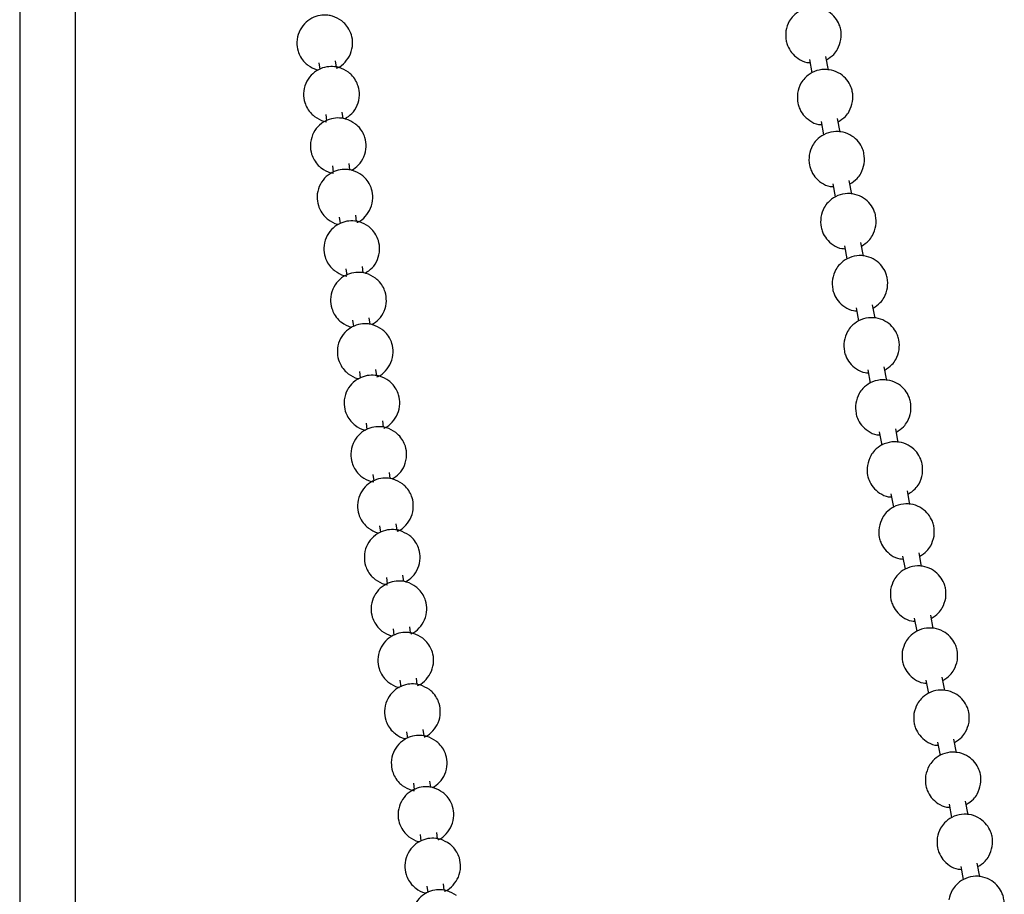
# Model space of a CAD drawing. Header units: millimetres. Extents: x 313 to 1951, y 543 to 2760.
# Tile 55 of 64: x 1664 to 1752, y 2363 to 2442. Entities that reach past the tile are written whole.
import ezdxf

# ---------------------------------------------------------------- set-up
doc = ezdxf.new("R2010")
doc.units = ezdxf.units.MM
doc.header["$LTSCALE"] = 10

msp = doc.modelspace()

# ---------------------------------------------------------------- linework, layer by layer
at = {"color": 7, "linetype": 'Continuous', "lineweight": 25}
for p, q in [((1663.993, 2631.658), (1663.993, 2313.367)), ((1668.993, 2313.365), (1668.993, 2590.948)), ((1690.824, 2437.673), (1690.899, 2437.102)), ((1692.385, 2437.304), (1692.311, 2437.868)), ((1734.81, 2437.976), (1735.032, 2436.794)), ((1736.512, 2437.038), (1736.284, 2438.252)), ((1692.99, 2432.691), (1692.916, 2433.256)), ((1691.429, 2433.061), (1691.504, 2432.49)), ((1735.854, 2432.411), (1736.075, 2431.23)), ((1737.556, 2431.473), (1737.328, 2432.688)), ((1692.034, 2428.448), (1692.109, 2427.877)), ((1693.595, 2428.079), (1693.521, 2428.643)), ((1738.599, 2425.909), (1738.372, 2427.123)), ((1736.897, 2426.847), (1737.119, 2425.665)), ((1692.639, 2423.835), (1692.714, 2423.264)), ((1694.2, 2423.466), (1694.126, 2424.03)), ((1737.941, 2421.282), (1738.163, 2420.101)), ((1739.643, 2420.344), (1739.415, 2421.559)), ((1693.244, 2419.222), (1693.319, 2418.651)), ((1694.805, 2418.853), (1694.731, 2419.417)), ((1738.985, 2415.718), (1739.207, 2414.536)), ((1740.687, 2414.78), (1740.459, 2415.994)), ((1695.41, 2414.24), (1695.336, 2414.805)), ((1693.849, 2414.61), (1693.924, 2414.039)), ((1741.731, 2409.215), (1741.503, 2410.43)), ((1694.454, 2409.997), (1694.529, 2409.426)), ((1696.015, 2409.628), (1695.941, 2410.192)), ((1740.029, 2410.153), (1740.25, 2408.971)), ((1695.059, 2405.384), (1695.134, 2404.813)), ((1696.62, 2405.015), (1696.546, 2405.579)), ((1741.072, 2404.589), (1741.294, 2403.407)), ((1742.774, 2403.651), (1742.547, 2404.865)), ((1695.664, 2400.771), (1695.739, 2400.2)), ((1697.225, 2400.402), (1697.151, 2400.966)), ((1742.116, 2399.024), (1742.338, 2397.842)), ((1743.818, 2398.086), (1743.59, 2399.301)), ((1696.269, 2396.159), (1696.344, 2395.588)), ((1697.83, 2395.789), (1697.756, 2396.354)), ((1743.16, 2393.46), (1743.382, 2392.278)), ((1744.862, 2392.522), (1744.634, 2393.736)), ((1698.435, 2391.177), (1698.361, 2391.741)), ((1696.874, 2391.546), (1696.949, 2390.975)), ((1745.906, 2386.957), (1745.678, 2388.172)), ((1744.204, 2387.895), (1744.425, 2386.713)), ((1697.479, 2386.933), (1697.554, 2386.362)), ((1699.04, 2386.564), (1698.966, 2387.128)), ((1698.084, 2382.32), (1698.159, 2381.749)), ((1699.645, 2381.951), (1699.571, 2382.515)), ((1745.247, 2382.33), (1745.469, 2381.149)), ((1746.95, 2381.393), (1746.722, 2382.607)), ((1698.689, 2377.708), (1698.764, 2377.137)), ((1700.25, 2377.338), (1700.176, 2377.903)), ((1746.291, 2376.766), (1746.513, 2375.584)), ((1747.993, 2375.828), (1747.765, 2377.042)), ((1700.855, 2372.726), (1700.781, 2373.29)), ((1699.294, 2373.095), (1699.369, 2372.524)), ((1749.037, 2370.263), (1748.809, 2371.478)), ((1747.335, 2371.201), (1747.557, 2370.02)), ((1699.899, 2368.482), (1699.974, 2367.911)), ((1701.46, 2368.113), (1701.386, 2368.677)), ((1748.379, 2365.637), (1748.6, 2364.455)), ((1750.081, 2364.699), (1749.853, 2365.913)), ((1700.504, 2363.869), (1700.578, 2363.298)), ((1702.065, 2363.5), (1701.991, 2364.064))]:
    msp.add_line(p, q, dxfattribs=at)
for points, knots in [([(1737.634, 2439.77), (1737.65, 2440.077), (1737.674, 2440.528), (1737.463, 2441.189), (1737.136, 2441.756), (1736.543, 2442.296), (1735.757, 2442.637), (1734.858, 2442.692), (1734.002, 2442.428), (1733.381, 2441.952), (1732.904, 2441.329), (1732.774, 2440.843), (1732.694, 2440.542)], [0, 0, 0, 0, 0.116766, 0.171276, 0.263775, 0.365044, 0.473522, 0.586275, 0.703373, 0.809175, 0.882027, 1, 1, 1, 1]), ([(1692.868, 2441.447), (1692.599, 2441.612), (1692.21, 2441.85), (1691.531, 2441.976), (1690.893, 2441.96), (1690.15, 2441.709), (1689.478, 2441.199), (1688.988, 2440.447), (1688.796, 2439.574), (1688.902, 2438.8), (1689.172, 2438.184), (1689.482, 2437.766), (1689.734, 2437.556), (1689.824, 2437.48)], [0, 0, 0, 0, 0.119423, 0.172466, 0.26263, 0.361362, 0.468243, 0.580455, 0.69827, 0.803283, 0.874468, 0.954709, 1, 1, 1, 1]), ([(1692.398, 2437.211), (1692.433, 2437.223), (1692.734, 2437.319), (1693.208, 2437.743), (1693.706, 2438.475), (1693.895, 2439.353), (1693.79, 2440.127), (1693.52, 2440.743), (1693.21, 2441.161), (1692.958, 2441.371), (1692.868, 2441.447)], [0, 0, 0, 0, 0.021607, 0.185349, 0.357258, 0.53775, 0.69863, 0.807685, 0.930615, 1, 1, 1, 1]), ([(1732.694, 2440.542), (1732.678, 2440.234), (1732.654, 2439.783), (1732.865, 2439.123), (1733.192, 2438.552), (1733.787, 2438.028), (1734.383, 2437.72), (1734.764, 2437.711), (1734.86, 2437.709)], [0, 0, 0, 0, 0.228808, 0.335623, 0.516878, 0.715318, 0.927885, 1, 1, 1, 1]), ([(1736.34, 2437.953), (1736.568, 2438.102), (1736.955, 2438.357), (1737.423, 2438.985), (1737.553, 2439.47), (1737.634, 2439.77)], [0, 0, 0, 0, 0.352082, 0.599442, 1, 1, 1, 1]), ([(1693.472, 2436.834), (1693.204, 2436.999), (1692.815, 2437.237), (1692.136, 2437.363), (1691.498, 2437.347), (1690.755, 2437.096), (1690.083, 2436.586), (1689.593, 2435.835), (1689.401, 2434.962), (1689.507, 2434.187), (1689.777, 2433.571), (1690.087, 2433.153), (1690.338, 2432.943), (1690.429, 2432.867)], [0, 0, 0, 0, 0.119423, 0.172466, 0.26263, 0.361362, 0.468243, 0.580455, 0.69827, 0.803283, 0.874468, 0.954709, 1, 1, 1, 1]), ([(1689.824, 2437.48), (1690.09, 2437.304), (1690.385, 2437.109), (1690.725, 2437.046), (1690.759, 2437.04)], [0, 0, 0, 0, 0.901532, 1, 1, 1, 1]), ([(1693.143, 2432.661), (1693.365, 2432.807), (1693.835, 2433.115), (1694.307, 2433.87), (1694.501, 2434.739), (1694.395, 2435.514), (1694.125, 2436.13), (1693.814, 2436.548), (1693.563, 2436.758), (1693.472, 2436.834)], [0, 0, 0, 0, 0.15977, 0.337077, 0.523236, 0.689167, 0.801647, 0.928436, 1, 1, 1, 1]), ([(1738.678, 2434.205), (1738.694, 2434.513), (1738.718, 2434.964), (1738.507, 2435.625), (1738.179, 2436.192), (1737.586, 2436.731), (1736.8, 2437.072), (1735.902, 2437.128), (1735.046, 2436.864), (1734.425, 2436.387), (1733.948, 2435.764), (1733.818, 2435.278), (1733.738, 2434.977)], [0, 0, 0, 0, 0.116766, 0.171276, 0.263775, 0.365044, 0.473522, 0.586275, 0.703373, 0.809175, 0.882027, 1, 1, 1, 1]), ([(1733.738, 2434.977), (1733.722, 2434.67), (1733.698, 2434.218), (1733.909, 2433.558), (1734.236, 2432.988), (1734.831, 2432.463), (1735.427, 2432.155), (1735.807, 2432.147), (1735.904, 2432.144)], [0, 0, 0, 0, 0.228808, 0.335623, 0.516878, 0.715318, 0.927885, 1, 1, 1, 1]), ([(1737.384, 2432.388), (1737.611, 2432.538), (1737.999, 2432.792), (1738.467, 2433.421), (1738.597, 2433.905), (1738.678, 2434.205)], [0, 0, 0, 0, 0.352082, 0.599442, 1, 1, 1, 1]), ([(1694.077, 2432.221), (1693.809, 2432.386), (1693.42, 2432.624), (1692.741, 2432.751), (1692.103, 2432.735), (1691.36, 2432.483), (1690.688, 2431.973), (1690.198, 2431.222), (1690.006, 2430.349), (1690.112, 2429.574), (1690.382, 2428.958), (1690.692, 2428.54), (1690.943, 2428.33), (1691.034, 2428.254)], [0, 0, 0, 0, 0.119423, 0.172466, 0.26263, 0.361362, 0.468243, 0.580455, 0.69827, 0.803283, 0.874468, 0.954709, 1, 1, 1, 1]), ([(1690.429, 2432.867), (1690.697, 2432.696), (1691.038, 2432.477), (1691.431, 2432.411), (1691.516, 2432.397)], [0, 0, 0, 0, 0.783828, 1, 1, 1, 1]), ([(1693.748, 2428.049), (1693.97, 2428.194), (1694.44, 2428.502), (1694.912, 2429.258), (1695.106, 2430.126), (1695, 2430.901), (1694.73, 2431.517), (1694.419, 2431.935), (1694.168, 2432.145), (1694.077, 2432.221)], [0, 0, 0, 0, 0.15977, 0.337077, 0.523236, 0.689167, 0.801647, 0.928436, 1, 1, 1, 1]), ([(1739.722, 2428.64), (1739.738, 2428.948), (1739.762, 2429.399), (1739.551, 2430.06), (1739.223, 2430.627), (1738.63, 2431.167), (1737.844, 2431.508), (1736.946, 2431.563), (1736.089, 2431.299), (1735.468, 2430.822), (1734.991, 2430.2), (1734.862, 2429.714), (1734.782, 2429.413)], [0, 0, 0, 0, 0.116766, 0.171276, 0.263775, 0.365044, 0.473522, 0.586275, 0.703373, 0.809175, 0.882027, 1, 1, 1, 1]), ([(1734.782, 2429.413), (1734.765, 2429.105), (1734.742, 2428.654), (1734.952, 2427.994), (1735.28, 2427.423), (1735.874, 2426.899), (1736.471, 2426.591), (1736.851, 2426.582), (1736.947, 2426.58)], [0, 0, 0, 0, 0.228808, 0.335623, 0.516878, 0.715318, 0.927885, 1, 1, 1, 1]), ([(1694.682, 2427.609), (1694.414, 2427.773), (1694.025, 2428.011), (1693.346, 2428.138), (1692.708, 2428.122), (1691.965, 2427.87), (1691.292, 2427.361), (1690.803, 2426.609), (1690.611, 2425.736), (1690.716, 2424.962), (1690.987, 2424.346), (1691.297, 2423.928), (1691.548, 2423.717), (1691.639, 2423.641)], [0, 0, 0, 0, 0.119423, 0.172466, 0.26263, 0.361362, 0.468243, 0.580455, 0.69827, 0.803283, 0.874468, 0.954709, 1, 1, 1, 1]), ([(1691.034, 2428.254), (1691.302, 2428.083), (1691.643, 2427.865), (1692.036, 2427.798), (1692.121, 2427.784)], [0, 0, 0, 0, 0.783828, 1, 1, 1, 1]), ([(1738.428, 2426.824), (1738.655, 2426.973), (1739.042, 2427.228), (1739.51, 2427.856), (1739.641, 2428.341), (1739.722, 2428.64)], [0, 0, 0, 0, 0.352082, 0.599442, 1, 1, 1, 1]), ([(1694.213, 2423.373), (1694.248, 2423.384), (1694.549, 2423.481), (1695.023, 2423.905), (1695.521, 2424.636), (1695.71, 2425.515), (1695.605, 2426.288), (1695.335, 2426.905), (1695.024, 2427.322), (1694.773, 2427.533), (1694.682, 2427.609)], [0, 0, 0, 0, 0.021607, 0.185349, 0.357258, 0.53775, 0.69863, 0.807685, 0.930615, 1, 1, 1, 1]), ([(1740.765, 2423.076), (1740.782, 2423.384), (1740.805, 2423.835), (1740.595, 2424.496), (1740.267, 2425.063), (1739.674, 2425.602), (1738.888, 2425.943), (1737.99, 2425.999), (1737.133, 2425.735), (1736.512, 2425.258), (1736.035, 2424.635), (1735.905, 2424.149), (1735.825, 2423.848)], [0, 0, 0, 0, 0.116766, 0.171276, 0.263775, 0.365044, 0.473522, 0.586275, 0.703373, 0.809175, 0.882027, 1, 1, 1, 1]), ([(1695.287, 2422.996), (1695.018, 2423.161), (1694.63, 2423.399), (1693.951, 2423.525), (1693.313, 2423.509), (1692.57, 2423.258), (1691.897, 2422.748), (1691.408, 2421.996), (1691.216, 2421.123), (1691.321, 2420.349), (1691.592, 2419.733), (1691.902, 2419.315), (1692.153, 2419.105), (1692.244, 2419.029)], [0, 0, 0, 0, 0.119423, 0.172466, 0.26263, 0.361362, 0.468243, 0.580455, 0.69827, 0.803283, 0.874468, 0.954709, 1, 1, 1, 1]), ([(1691.639, 2423.641), (1691.905, 2423.466), (1692.2, 2423.27), (1692.54, 2423.208), (1692.574, 2423.202)], [0, 0, 0, 0, 0.901532, 1, 1, 1, 1]), ([(1735.825, 2423.848), (1735.809, 2423.541), (1735.785, 2423.089), (1735.996, 2422.429), (1736.324, 2421.859), (1736.918, 2421.334), (1737.515, 2421.026), (1737.895, 2421.018), (1737.991, 2421.015)], [0, 0, 0, 0, 0.228808, 0.335623, 0.516878, 0.715318, 0.927885, 1, 1, 1, 1]), ([(1694.958, 2418.823), (1695.18, 2418.969), (1695.65, 2419.277), (1696.122, 2420.032), (1696.316, 2420.9), (1696.21, 2421.676), (1695.94, 2422.292), (1695.629, 2422.71), (1695.378, 2422.92), (1695.287, 2422.996)], [0, 0, 0, 0, 0.15977, 0.337077, 0.523236, 0.689167, 0.801647, 0.928436, 1, 1, 1, 1]), ([(1739.472, 2421.259), (1739.699, 2421.409), (1740.086, 2421.663), (1740.554, 2422.292), (1740.685, 2422.776), (1740.765, 2423.076)], [0, 0, 0, 0, 0.352082, 0.599442, 1, 1, 1, 1]), ([(1741.809, 2417.511), (1741.825, 2417.819), (1741.849, 2418.27), (1741.638, 2418.931), (1741.311, 2419.498), (1740.718, 2420.038), (1739.932, 2420.379), (1739.033, 2420.434), (1738.177, 2420.17), (1737.556, 2419.693), (1737.079, 2419.071), (1736.949, 2418.584), (1736.869, 2418.284)], [0, 0, 0, 0, 0.116766, 0.171276, 0.263775, 0.365044, 0.473522, 0.586275, 0.703373, 0.809175, 0.882027, 1, 1, 1, 1]), ([(1695.892, 2418.383), (1695.623, 2418.548), (1695.235, 2418.786), (1694.556, 2418.912), (1693.918, 2418.896), (1693.175, 2418.645), (1692.502, 2418.135), (1692.013, 2417.384), (1691.821, 2416.511), (1691.926, 2415.736), (1692.197, 2415.12), (1692.507, 2414.702), (1692.758, 2414.492), (1692.849, 2414.416)], [0, 0, 0, 0, 0.119423, 0.172466, 0.26263, 0.361362, 0.468243, 0.580455, 0.69827, 0.803283, 0.874468, 0.954709, 1, 1, 1, 1]), ([(1692.244, 2419.029), (1692.511, 2418.858), (1692.853, 2418.639), (1693.246, 2418.573), (1693.331, 2418.559)], [0, 0, 0, 0, 0.783828, 1, 1, 1, 1]), ([(1695.563, 2414.21), (1695.785, 2414.356), (1696.255, 2414.664), (1696.727, 2415.419), (1696.921, 2416.288), (1696.815, 2417.063), (1696.545, 2417.679), (1696.234, 2418.097), (1695.983, 2418.307), (1695.892, 2418.383)], [0, 0, 0, 0, 0.15977, 0.337077, 0.523236, 0.689167, 0.801647, 0.928436, 1, 1, 1, 1]), ([(1736.869, 2418.284), (1736.853, 2417.976), (1736.829, 2417.525), (1737.04, 2416.865), (1737.367, 2416.294), (1737.962, 2415.77), (1738.558, 2415.462), (1738.939, 2415.453), (1739.035, 2415.451)], [0, 0, 0, 0, 0.228808, 0.335623, 0.516878, 0.715318, 0.927885, 1, 1, 1, 1]), ([(1740.515, 2415.695), (1740.743, 2415.844), (1741.13, 2416.099), (1741.598, 2416.727), (1741.728, 2417.212), (1741.809, 2417.511)], [0, 0, 0, 0, 0.3520821, 0.5994419, 1, 1, 1, 1]), ([(1742.853, 2411.947), (1742.869, 2412.254), (1742.893, 2412.706), (1742.682, 2413.366), (1742.354, 2413.934), (1741.761, 2414.473), (1740.975, 2414.814), (1740.077, 2414.87), (1739.221, 2414.606), (1738.6, 2414.129), (1738.123, 2413.506), (1737.993, 2413.02), (1737.913, 2412.719)], [0, 0, 0, 0, 0.116766, 0.171276, 0.263775, 0.365044, 0.473522, 0.586275, 0.703373, 0.809175, 0.882027, 1, 1, 1, 1]), ([(1696.497, 2413.77), (1696.228, 2413.935), (1695.84, 2414.173), (1695.161, 2414.3), (1694.523, 2414.284), (1693.78, 2414.032), (1693.107, 2413.522), (1692.618, 2412.771), (1692.426, 2411.898), (1692.531, 2411.123), (1692.802, 2410.507), (1693.112, 2410.089), (1693.363, 2409.879), (1693.454, 2409.803)], [0, 0, 0, 0, 0.119423, 0.172466, 0.26263, 0.361362, 0.468243, 0.580455, 0.69827, 0.803283, 0.874468, 0.954709, 1, 1, 1, 1]), ([(1692.849, 2414.416), (1693.115, 2414.24), (1693.41, 2414.045), (1693.75, 2413.982), (1693.783, 2413.976)], [0, 0, 0, 0, 0.901532, 1, 1, 1, 1]), ([(1696.027, 2409.535), (1696.062, 2409.546), (1696.363, 2409.642), (1696.838, 2410.067), (1697.335, 2410.798), (1697.525, 2411.677), (1697.42, 2412.45), (1697.15, 2413.066), (1696.839, 2413.484), (1696.588, 2413.694), (1696.497, 2413.77)], [0, 0, 0, 0, 0.021607, 0.185349, 0.357258, 0.53775, 0.69863, 0.807685, 0.930615, 1, 1, 1, 1]), ([(1737.913, 2412.719), (1737.897, 2412.411), (1737.873, 2411.96), (1738.084, 2411.3), (1738.411, 2410.729), (1739.006, 2410.205), (1739.602, 2409.897), (1739.982, 2409.888), (1740.079, 2409.886)], [0, 0, 0, 0, 0.228808, 0.335623, 0.516878, 0.715318, 0.927885, 1, 1, 1, 1]), ([(1741.559, 2410.13), (1741.786, 2410.28), (1742.174, 2410.534), (1742.642, 2411.162), (1742.772, 2411.647), (1742.853, 2411.947)], [0, 0, 0, 0, 0.352082, 0.599442, 1, 1, 1, 1]), ([(1697.102, 2409.158), (1696.833, 2409.322), (1696.445, 2409.56), (1695.766, 2409.687), (1695.128, 2409.671), (1694.385, 2409.419), (1693.712, 2408.91), (1693.223, 2408.158), (1693.031, 2407.285), (1693.136, 2406.511), (1693.407, 2405.895), (1693.717, 2405.477), (1693.968, 2405.266), (1694.059, 2405.19)], [0, 0, 0, 0, 0.119423, 0.172466, 0.26263, 0.361362, 0.468243, 0.580455, 0.69827, 0.803283, 0.874468, 0.954709, 1, 1, 1, 1]), ([(1693.454, 2409.803), (1693.72, 2409.627), (1694.015, 2409.432), (1694.355, 2409.369), (1694.388, 2409.363)], [0, 0, 0, 0, 0.901532, 1, 1, 1, 1]), ([(1696.632, 2404.922), (1696.667, 2404.933), (1696.968, 2405.03), (1697.443, 2405.454), (1697.94, 2406.185), (1698.13, 2407.064), (1698.025, 2407.837), (1697.754, 2408.454), (1697.444, 2408.871), (1697.193, 2409.082), (1697.102, 2409.158)], [0, 0, 0, 0, 0.021607, 0.185349, 0.357258, 0.53775, 0.69863, 0.807685, 0.930615, 1, 1, 1, 1]), ([(1743.897, 2406.382), (1743.913, 2406.69), (1743.937, 2407.141), (1743.726, 2407.802), (1743.398, 2408.369), (1742.805, 2408.908), (1742.019, 2409.25), (1741.121, 2409.305), (1740.264, 2409.041), (1739.643, 2408.564), (1739.166, 2407.942), (1739.037, 2407.455), (1738.957, 2407.155)], [0, 0, 0, 0, 0.116766, 0.171276, 0.263775, 0.365044, 0.473522, 0.586275, 0.703373, 0.809175, 0.882027, 1, 1, 1, 1]), ([(1738.957, 2407.155), (1738.94, 2406.847), (1738.917, 2406.396), (1739.127, 2405.735), (1739.455, 2405.165), (1740.049, 2404.641), (1740.646, 2404.333), (1741.026, 2404.324), (1741.122, 2404.322)], [0, 0, 0, 0, 0.228808, 0.335623, 0.516878, 0.715318, 0.927885, 1, 1, 1, 1]), ([(1742.603, 2404.566), (1742.83, 2404.715), (1743.217, 2404.97), (1743.685, 2405.598), (1743.816, 2406.083), (1743.897, 2406.382)], [0, 0, 0, 0, 0.3520821, 0.5994419, 1, 1, 1, 1]), ([(1697.707, 2404.545), (1697.438, 2404.71), (1697.05, 2404.948), (1696.371, 2405.074), (1695.733, 2405.058), (1694.99, 2404.807), (1694.317, 2404.297), (1693.828, 2403.545), (1693.636, 2402.672), (1693.741, 2401.898), (1694.012, 2401.282), (1694.322, 2400.864), (1694.573, 2400.654), (1694.664, 2400.578)], [0, 0, 0, 0, 0.119423, 0.172466, 0.26263, 0.361362, 0.468243, 0.580455, 0.69827, 0.803283, 0.874468, 0.954709, 1, 1, 1, 1]), ([(1694.059, 2405.19), (1694.325, 2405.015), (1694.62, 2404.819), (1694.96, 2404.757), (1694.993, 2404.751)], [0, 0, 0, 0, 0.901532, 1, 1, 1, 1]), ([(1697.378, 2400.372), (1697.6, 2400.518), (1698.07, 2400.826), (1698.541, 2401.581), (1698.735, 2402.449), (1698.63, 2403.225), (1698.359, 2403.841), (1698.049, 2404.259), (1697.798, 2404.469), (1697.707, 2404.545)], [0, 0, 0, 0, 0.15977, 0.337077, 0.523236, 0.689167, 0.801647, 0.928436, 1, 1, 1, 1]), ([(1744.94, 2400.818), (1744.957, 2401.125), (1744.98, 2401.577), (1744.77, 2402.237), (1744.442, 2402.805), (1743.849, 2403.344), (1743.063, 2403.685), (1742.165, 2403.741), (1741.308, 2403.477), (1740.687, 2403), (1740.21, 2402.377), (1740.08, 2401.891), (1740, 2401.59)], [0, 0, 0, 0, 0.116766, 0.171276, 0.263775, 0.365044, 0.473522, 0.586275, 0.703373, 0.809175, 0.882027, 1, 1, 1, 1]), ([(1740, 2401.59), (1739.984, 2401.282), (1739.96, 2400.831), (1740.171, 2400.171), (1740.499, 2399.6), (1741.093, 2399.076), (1741.69, 2398.768), (1742.07, 2398.759), (1742.166, 2398.757)], [0, 0, 0, 0, 0.228808, 0.335623, 0.516878, 0.715318, 0.927885, 1, 1, 1, 1]), ([(1694.664, 2400.578), (1694.931, 2400.407), (1695.272, 2400.188), (1695.666, 2400.122), (1695.751, 2400.108)], [0, 0, 0, 0, 0.7838275, 1, 1, 1, 1]), ([(1743.647, 2399.001), (1743.874, 2399.151), (1744.261, 2399.405), (1744.729, 2400.033), (1744.86, 2400.518), (1744.94, 2400.818)], [0, 0, 0, 0, 0.352082, 0.599442, 1, 1, 1, 1]), ([(1698.312, 2399.932), (1698.043, 2400.097), (1697.655, 2400.335), (1696.976, 2400.461), (1696.338, 2400.445), (1695.595, 2400.194), (1694.922, 2399.684), (1694.432, 2398.933), (1694.241, 2398.06), (1694.346, 2397.285), (1694.617, 2396.669), (1694.927, 2396.251), (1695.178, 2396.041), (1695.269, 2395.965)], [0, 0, 0, 0, 0.119423, 0.172466, 0.26263, 0.361362, 0.468243, 0.580455, 0.69827, 0.803283, 0.874468, 0.954709, 1, 1, 1, 1]), ([(1697.842, 2395.697), (1697.877, 2395.708), (1698.178, 2395.804), (1698.653, 2396.229), (1699.15, 2396.96), (1699.339, 2397.839), (1699.235, 2398.612), (1698.964, 2399.228), (1698.654, 2399.646), (1698.403, 2399.856), (1698.312, 2399.932)], [0, 0, 0, 0, 0.021607, 0.185349, 0.357258, 0.53775, 0.69863, 0.807685, 0.930615, 1, 1, 1, 1]), ([(1745.984, 2395.253), (1746, 2395.561), (1746.024, 2396.012), (1745.813, 2396.673), (1745.486, 2397.24), (1744.893, 2397.779), (1744.107, 2398.121), (1743.208, 2398.176), (1742.352, 2397.912), (1741.731, 2397.435), (1741.254, 2396.813), (1741.124, 2396.326), (1741.044, 2396.026)], [0, 0, 0, 0, 0.116766, 0.171276, 0.263775, 0.365044, 0.473522, 0.586275, 0.703373, 0.809175, 0.882027, 1, 1, 1, 1]), ([(1698.917, 2395.319), (1698.648, 2395.484), (1698.26, 2395.722), (1697.581, 2395.849), (1696.943, 2395.833), (1696.2, 2395.581), (1695.527, 2395.071), (1695.037, 2394.32), (1694.846, 2393.447), (1694.951, 2392.672), (1695.222, 2392.056), (1695.532, 2391.638), (1695.783, 2391.428), (1695.874, 2391.352)], [0, 0, 0, 0, 0.119423, 0.172466, 0.26263, 0.361362, 0.468243, 0.580455, 0.69827, 0.803283, 0.874468, 0.954709, 1, 1, 1, 1]), ([(1695.269, 2395.965), (1695.535, 2395.789), (1695.829, 2395.594), (1696.17, 2395.531), (1696.203, 2395.525)], [0, 0, 0, 0, 0.901532, 1, 1, 1, 1]), ([(1698.588, 2391.147), (1698.81, 2391.292), (1699.279, 2391.6), (1699.751, 2392.355), (1699.945, 2393.224), (1699.84, 2393.999), (1699.569, 2394.615), (1699.259, 2395.033), (1699.008, 2395.243), (1698.917, 2395.319)], [0, 0, 0, 0, 0.15977, 0.337077, 0.523236, 0.689167, 0.801647, 0.928436, 1, 1, 1, 1]), ([(1741.044, 2396.026), (1741.028, 2395.718), (1741.004, 2395.267), (1741.215, 2394.606), (1741.542, 2394.036), (1742.137, 2393.512), (1742.733, 2393.204), (1743.114, 2393.195), (1743.21, 2393.193)], [0, 0, 0, 0, 0.228808, 0.335623, 0.516878, 0.715318, 0.927885, 1, 1, 1, 1]), ([(1744.69, 2393.436), (1744.918, 2393.586), (1745.305, 2393.841), (1745.773, 2394.469), (1745.903, 2394.954), (1745.984, 2395.253)], [0, 0, 0, 0, 0.352082, 0.599442, 1, 1, 1, 1]), ([(1747.028, 2389.689), (1747.044, 2389.996), (1747.068, 2390.448), (1746.857, 2391.108), (1746.529, 2391.675), (1745.936, 2392.215), (1745.15, 2392.556), (1744.252, 2392.611), (1743.396, 2392.347), (1742.775, 2391.871), (1742.298, 2391.248), (1742.168, 2390.762), (1742.088, 2390.461)], [0, 0, 0, 0, 0.116766, 0.171276, 0.263775, 0.365044, 0.473522, 0.586275, 0.703373, 0.809175, 0.882027, 1, 1, 1, 1]), ([(1699.522, 2390.707), (1699.253, 2390.871), (1698.865, 2391.109), (1698.186, 2391.236), (1697.548, 2391.22), (1696.805, 2390.968), (1696.132, 2390.458), (1695.642, 2389.707), (1695.451, 2388.834), (1695.556, 2388.06), (1695.827, 2387.444), (1696.137, 2387.026), (1696.388, 2386.815), (1696.479, 2386.739)], [0, 0, 0, 0, 0.119423, 0.172466, 0.26263, 0.361362, 0.468243, 0.580455, 0.69827, 0.803283, 0.874468, 0.954709, 1, 1, 1, 1]), ([(1695.874, 2391.352), (1696.141, 2391.181), (1696.482, 2390.963), (1696.876, 2390.896), (1696.961, 2390.882)], [0, 0, 0, 0, 0.783828, 1, 1, 1, 1]), ([(1699.052, 2386.471), (1699.087, 2386.482), (1699.388, 2386.579), (1699.863, 2387.003), (1700.36, 2387.734), (1700.549, 2388.613), (1700.445, 2389.386), (1700.174, 2390.003), (1699.864, 2390.42), (1699.613, 2390.631), (1699.522, 2390.707)], [0, 0, 0, 0, 0.021607, 0.185349, 0.357258, 0.53775, 0.69863, 0.807685, 0.930615, 1, 1, 1, 1]), ([(1742.088, 2390.461), (1742.072, 2390.153), (1742.048, 2389.702), (1742.259, 2389.042), (1742.586, 2388.471), (1743.181, 2387.947), (1743.777, 2387.639), (1744.157, 2387.63), (1744.254, 2387.628)], [0, 0, 0, 0, 0.228808, 0.335623, 0.516878, 0.715318, 0.927885, 1, 1, 1, 1]), ([(1745.734, 2387.872), (1745.962, 2388.021), (1746.349, 2388.276), (1746.817, 2388.904), (1746.947, 2389.389), (1747.028, 2389.689)], [0, 0, 0, 0, 0.352082, 0.599442, 1, 1, 1, 1]), ([(1700.127, 2386.094), (1699.858, 2386.259), (1699.47, 2386.497), (1698.791, 2386.623), (1698.153, 2386.607), (1697.41, 2386.356), (1696.737, 2385.846), (1696.247, 2385.094), (1696.056, 2384.221), (1696.161, 2383.447), (1696.432, 2382.831), (1696.742, 2382.413), (1696.993, 2382.203), (1697.084, 2382.127)], [0, 0, 0, 0, 0.119423, 0.172466, 0.26263, 0.361362, 0.468243, 0.580455, 0.69827, 0.803283, 0.874468, 0.954709, 1, 1, 1, 1]), ([(1696.479, 2386.739), (1696.745, 2386.564), (1697.039, 2386.368), (1697.38, 2386.306), (1697.413, 2386.3)], [0, 0, 0, 0, 0.901532, 1, 1, 1, 1]), ([(1748.072, 2384.124), (1748.088, 2384.432), (1748.112, 2384.883), (1747.901, 2385.544), (1747.573, 2386.111), (1746.98, 2386.65), (1746.194, 2386.991), (1745.296, 2387.047), (1744.44, 2386.783), (1743.818, 2386.306), (1743.341, 2385.684), (1743.212, 2385.197), (1743.132, 2384.896)], [0, 0, 0, 0, 0.116766, 0.171276, 0.263775, 0.365044, 0.473522, 0.586275, 0.703373, 0.809175, 0.882027, 1, 1, 1, 1]), ([(1699.657, 2381.858), (1699.692, 2381.87), (1699.993, 2381.966), (1700.468, 2382.39), (1700.965, 2383.122), (1701.154, 2384), (1701.05, 2384.774), (1700.779, 2385.39), (1700.469, 2385.808), (1700.218, 2386.018), (1700.127, 2386.094)], [0, 0, 0, 0, 0.021607, 0.185349, 0.357258, 0.53775, 0.69863, 0.807685, 0.930615, 1, 1, 1, 1]), ([(1743.132, 2384.896), (1743.115, 2384.589), (1743.092, 2384.137), (1743.302, 2383.477), (1743.63, 2382.907), (1744.224, 2382.382), (1744.821, 2382.074), (1745.201, 2382.066), (1745.297, 2382.064)], [0, 0, 0, 0, 0.228808, 0.335623, 0.516878, 0.715318, 0.927885, 1, 1, 1, 1]), ([(1746.778, 2382.307), (1747.005, 2382.457), (1747.392, 2382.712), (1747.86, 2383.34), (1747.991, 2383.825), (1748.072, 2384.124)], [0, 0, 0, 0, 0.352082, 0.599442, 1, 1, 1, 1]), ([(1700.732, 2381.481), (1700.463, 2381.646), (1700.075, 2381.884), (1699.396, 2382.01), (1698.758, 2381.994), (1698.015, 2381.743), (1697.342, 2381.233), (1696.852, 2380.482), (1696.661, 2379.609), (1696.766, 2378.834), (1697.036, 2378.218), (1697.347, 2377.8), (1697.598, 2377.59), (1697.689, 2377.514)], [0, 0, 0, 0, 0.119423, 0.172466, 0.26263, 0.361362, 0.468243, 0.580455, 0.69827, 0.803283, 0.874468, 0.954709, 1, 1, 1, 1]), ([(1697.084, 2382.127), (1697.35, 2381.951), (1697.644, 2381.756), (1697.985, 2381.693), (1698.018, 2381.687)], [0, 0, 0, 0, 0.901532, 1, 1, 1, 1]), ([(1700.262, 2377.246), (1700.297, 2377.257), (1700.598, 2377.353), (1701.073, 2377.778), (1701.57, 2378.509), (1701.759, 2379.388), (1701.655, 2380.161), (1701.384, 2380.777), (1701.074, 2381.195), (1700.823, 2381.405), (1700.732, 2381.481)], [0, 0, 0, 0, 0.021607, 0.185349, 0.357258, 0.53775, 0.69863, 0.807685, 0.930615, 1, 1, 1, 1]), ([(1749.115, 2378.56), (1749.132, 2378.867), (1749.155, 2379.318), (1748.945, 2379.979), (1748.617, 2380.546), (1748.024, 2381.086), (1747.238, 2381.427), (1746.34, 2381.482), (1745.483, 2381.218), (1744.862, 2380.742), (1744.385, 2380.119), (1744.255, 2379.633), (1744.175, 2379.332)], [0, 0, 0, 0, 0.116766, 0.171276, 0.263775, 0.365044, 0.473522, 0.586275, 0.703373, 0.809175, 0.882027, 1, 1, 1, 1]), ([(1744.175, 2379.332), (1744.159, 2379.024), (1744.135, 2378.573), (1744.346, 2377.913), (1744.674, 2377.342), (1745.268, 2376.818), (1745.865, 2376.51), (1746.245, 2376.501), (1746.341, 2376.499)], [0, 0, 0, 0, 0.228808, 0.335623, 0.516878, 0.715318, 0.927885, 1, 1, 1, 1]), ([(1747.822, 2376.743), (1748.049, 2376.892), (1748.436, 2377.147), (1748.904, 2377.775), (1749.035, 2378.26), (1749.115, 2378.56)], [0, 0, 0, 0, 0.352082, 0.599442, 1, 1, 1, 1]), ([(1701.337, 2376.868), (1701.068, 2377.033), (1700.68, 2377.271), (1700.001, 2377.398), (1699.363, 2377.382), (1698.62, 2377.13), (1697.947, 2376.62), (1697.457, 2375.869), (1697.266, 2374.996), (1697.371, 2374.221), (1697.641, 2373.605), (1697.952, 2373.187), (1698.203, 2372.977), (1698.294, 2372.901)], [0, 0, 0, 0, 0.119423, 0.172466, 0.26263, 0.361362, 0.468243, 0.580455, 0.69827, 0.803283, 0.874468, 0.954709, 1, 1, 1, 1]), ([(1697.689, 2377.514), (1697.955, 2377.338), (1698.249, 2377.143), (1698.59, 2377.08), (1698.623, 2377.074)], [0, 0, 0, 0, 0.901532, 1, 1, 1, 1]), ([(1701.008, 2372.695), (1701.23, 2372.841), (1701.699, 2373.149), (1702.171, 2373.904), (1702.365, 2374.773), (1702.26, 2375.548), (1701.989, 2376.164), (1701.679, 2376.582), (1701.428, 2376.792), (1701.337, 2376.868)], [0, 0, 0, 0, 0.15977, 0.337077, 0.523236, 0.689167, 0.801647, 0.928436, 1, 1, 1, 1]), ([(1750.159, 2372.995), (1750.175, 2373.303), (1750.199, 2373.754), (1749.988, 2374.415), (1749.661, 2374.982), (1749.068, 2375.521), (1748.282, 2375.862), (1747.383, 2375.918), (1746.527, 2375.654), (1745.906, 2375.177), (1745.429, 2374.555), (1745.299, 2374.068), (1745.219, 2373.767)], [0, 0, 0, 0, 0.116766, 0.171276, 0.263775, 0.365044, 0.473522, 0.586275, 0.703373, 0.809175, 0.882027, 1, 1, 1, 1]), ([(1745.219, 2373.767), (1745.203, 2373.46), (1745.179, 2373.008), (1745.39, 2372.348), (1745.717, 2371.778), (1746.312, 2371.253), (1746.908, 2370.945), (1747.289, 2370.937), (1747.385, 2370.934)], [0, 0, 0, 0, 0.228808, 0.335623, 0.516878, 0.715318, 0.927885, 1, 1, 1, 1]), ([(1701.942, 2372.256), (1701.673, 2372.42), (1701.285, 2372.658), (1700.606, 2372.785), (1699.968, 2372.769), (1699.225, 2372.517), (1698.552, 2372.007), (1698.062, 2371.256), (1697.871, 2370.383), (1697.976, 2369.609), (1698.246, 2368.993), (1698.557, 2368.575), (1698.808, 2368.364), (1698.899, 2368.288)], [0, 0, 0, 0, 0.119423, 0.172466, 0.26263, 0.361362, 0.468243, 0.580455, 0.69827, 0.803283, 0.874468, 0.954709, 1, 1, 1, 1]), ([(1698.294, 2372.901), (1698.561, 2372.73), (1698.902, 2372.512), (1699.296, 2372.445), (1699.381, 2372.431)], [0, 0, 0, 0, 0.7838275, 1, 1, 1, 1]), ([(1701.472, 2368.02), (1701.507, 2368.031), (1701.808, 2368.128), (1702.283, 2368.552), (1702.78, 2369.283), (1702.969, 2370.162), (1702.865, 2370.935), (1702.594, 2371.552), (1702.284, 2371.969), (1702.033, 2372.18), (1701.942, 2372.256)], [0, 0, 0, 0, 0.021607, 0.185349, 0.357258, 0.53775, 0.69863, 0.807685, 0.930615, 1, 1, 1, 1]), ([(1748.865, 2371.178), (1749.093, 2371.328), (1749.48, 2371.582), (1749.948, 2372.211), (1750.078, 2372.695), (1750.159, 2372.995)], [0, 0, 0, 0, 0.352082, 0.599442, 1, 1, 1, 1]), ([(1751.203, 2367.431), (1751.219, 2367.738), (1751.243, 2368.189), (1751.032, 2368.85), (1750.704, 2369.417), (1750.111, 2369.957), (1749.325, 2370.298), (1748.427, 2370.353), (1747.571, 2370.089), (1746.95, 2369.613), (1746.473, 2368.99), (1746.343, 2368.504), (1746.263, 2368.203)], [0, 0, 0, 0, 0.116766, 0.171276, 0.263775, 0.365044, 0.473522, 0.586275, 0.703373, 0.809175, 0.882027, 1, 1, 1, 1]), ([(1702.547, 2367.643), (1702.278, 2367.808), (1701.89, 2368.046), (1701.211, 2368.172), (1700.573, 2368.156), (1699.83, 2367.905), (1699.157, 2367.395), (1698.667, 2366.643), (1698.476, 2365.77), (1698.581, 2364.996), (1698.851, 2364.38), (1699.162, 2363.962), (1699.413, 2363.752), (1699.504, 2363.676)], [0, 0, 0, 0, 0.119423, 0.172466, 0.26263, 0.361362, 0.468243, 0.580455, 0.69827, 0.803283, 0.874468, 0.954709, 1, 1, 1, 1]), ([(1698.899, 2368.288), (1699.164, 2368.113), (1699.459, 2367.917), (1699.8, 2367.855), (1699.833, 2367.849)], [0, 0, 0, 0, 0.901532, 1, 1, 1, 1]), ([(1746.263, 2368.203), (1746.247, 2367.895), (1746.223, 2367.444), (1746.434, 2366.784), (1746.761, 2366.213), (1747.356, 2365.689), (1747.952, 2365.381), (1748.332, 2365.372), (1748.429, 2365.37)], [0, 0, 0, 0, 0.228808, 0.335623, 0.516878, 0.715318, 0.927885, 1, 1, 1, 1]), ([(1702.077, 2363.407), (1702.112, 2363.419), (1702.413, 2363.515), (1702.888, 2363.939), (1703.385, 2364.671), (1703.574, 2365.549), (1703.47, 2366.323), (1703.199, 2366.939), (1702.889, 2367.357), (1702.638, 2367.567), (1702.547, 2367.643)], [0, 0, 0, 0, 0.021607, 0.185349, 0.357258, 0.53775, 0.69863, 0.807685, 0.930615, 1, 1, 1, 1]), ([(1749.909, 2365.614), (1750.137, 2365.763), (1750.524, 2366.018), (1750.992, 2366.646), (1751.122, 2367.131), (1751.203, 2367.431)], [0, 0, 0, 0, 0.352082, 0.599442, 1, 1, 1, 1]), ([(1752.247, 2361.866), (1752.263, 2362.174), (1752.287, 2362.625), (1752.076, 2363.286), (1751.748, 2363.853), (1751.155, 2364.392), (1750.369, 2364.733), (1749.471, 2364.789), (1748.615, 2364.525), (1747.993, 2364.048), (1747.516, 2363.426), (1747.387, 2362.939), (1747.307, 2362.638)], [0, 0, 0, 0, 0.116766, 0.171276, 0.263775, 0.365044, 0.473522, 0.586275, 0.703373, 0.809175, 0.882027, 1, 1, 1, 1]), ([(1703.152, 2363.03), (1702.883, 2363.195), (1702.495, 2363.433), (1701.816, 2363.559), (1701.178, 2363.543), (1700.435, 2363.292), (1699.762, 2362.782), (1699.272, 2362.031), (1699.081, 2361.157), (1699.186, 2360.383), (1699.456, 2359.767), (1699.767, 2359.349), (1700.018, 2359.139), (1700.109, 2359.063)], [0, 0, 0, 0, 0.119423, 0.172466, 0.26263, 0.361362, 0.468243, 0.580455, 0.69827, 0.803283, 0.874468, 0.954709, 1, 1, 1, 1]), ([(1699.504, 2363.676), (1699.769, 2363.5), (1700.064, 2363.305), (1700.405, 2363.242), (1700.438, 2363.236)], [0, 0, 0, 0, 0.901532, 1, 1, 1, 1])]:
    msp.add_open_spline(points, degree=3, knots=knots, dxfattribs=at)

doc.saveas('drawing.dxf')
